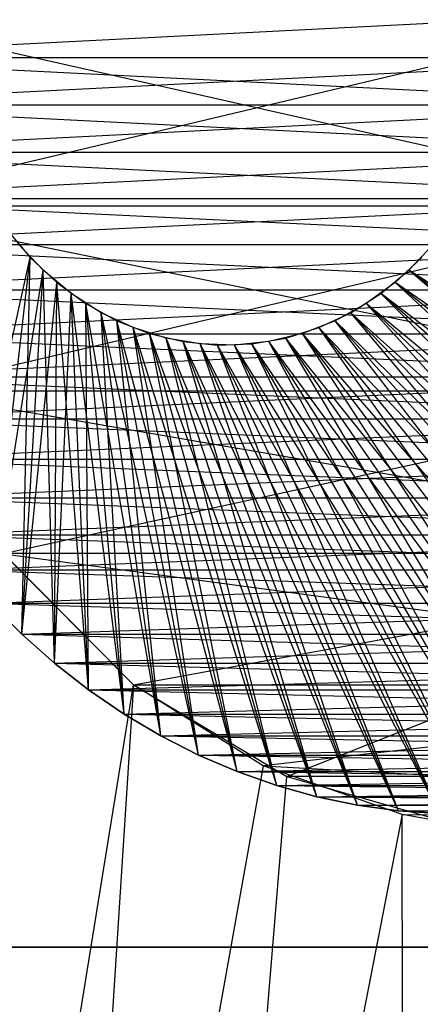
# Model space of a CAD drawing. Extents: x 0.03 to 5.34, y 0.01 to 1.62.
# Tile 20 of 33: x 3.408 to 3.4417, y 1.3791 to 1.4618. Entities that reach past the tile are written whole.
import ezdxf

# ---------------------------------------------------------------- set-up
doc = ezdxf.new("R2010")
doc.units = 0
doc.header["$MEASUREMENT"] = 0
doc.layers.get('0').update_dxf_attribs({"color": 13, "linetype": 'CONTINUOUS'})

# ---------------------------------------------------------------- blocks, each defined once
blk = doc.blocks.new('LAMPA_KINKIET_MA_Y_STL_1')
at = {"color": 0}
for p, q in [((3.46531, 1.462598, 4.172342), (3.386673, 1.458596, 4.0359)), ((3.46531, 1.462598, 4.172342), (3.386673, 1.458596, 4.0359)), ((3.464469, 1.44611, 4.169563), (3.391331, 1.462618, 4.046889)), ((3.464469, 1.44611, 4.169563), (3.391331, 1.462618, 4.046889)), ((3.393105, 1.446132, 1.322144), (3.462735, 1.462598, 1.197546)), ((3.393105, 1.446132, 1.322144), (3.462735, 1.462598, 1.197546)), ((3.386673, 1.458596, 1.33221), (3.465413, 1.458596, 1.195828)), ((3.386673, 1.458596, 1.33221), (3.465413, 1.458596, 1.195828)), ((3.386673, 1.458596, 4.0359), (3.465721, 1.454608, 4.172105)), ((3.386673, 1.458596, 4.0359), (3.465721, 1.454608, 4.172105)), ((3.386981, 1.454608, 1.332388), (3.465413, 1.458596, 1.195828)), ((3.386981, 1.454608, 1.332388), (3.465413, 1.458596, 1.195828)), ((3.386981, 1.454608, 1.332388), (3.466233, 1.450648, 1.196301)), ((3.386981, 1.454608, 1.332388), (3.466233, 1.450648, 1.196301)), ((3.386981, 1.454608, 4.035723), (3.465721, 1.454608, 4.172105)), ((3.386981, 1.454608, 4.035723), (3.465721, 1.454608, 4.172105)), ((3.387493, 1.450648, 4.035427), (3.465721, 1.454608, 4.172105)), ((3.387493, 1.450648, 4.035427), (3.465721, 1.454608, 4.172105)), ((3.387493, 1.450648, 1.332683), (3.466233, 1.450648, 1.196301)), ((3.387493, 1.450648, 1.332683), (3.466233, 1.450648, 1.196301)), ((3.387493, 1.450648, 4.035427), (3.466947, 1.44673, 4.171397)), ((3.387493, 1.450648, 4.035427), (3.466947, 1.44673, 4.171397)), ((3.388207, 1.44673, 1.333096), (3.466233, 1.450648, 1.196301)), ((3.388207, 1.44673, 1.333096), (3.466233, 1.450648, 1.196301)), ((3.388207, 1.44673, 1.333096), (3.467861, 1.442868, 1.197242)), ((3.388207, 1.44673, 1.333096), (3.467861, 1.442868, 1.197242)), ((3.388207, 1.44673, 4.035015), (3.466947, 1.44673, 4.171397)), ((3.388207, 1.44673, 4.035015), (3.466947, 1.44673, 4.171397)), ((3.389121, 1.442868, 4.034487), (3.466947, 1.44673, 4.171397)), ((3.389121, 1.442868, 4.034487), (3.466947, 1.44673, 4.171397)), ((3.393105, 1.446132, 1.322144), (3.46957, 1.43058, 1.201492)), ((3.393105, 1.446132, 1.322144), (3.46957, 1.43058, 1.201492)), ((3.464469, 1.44611, 4.169563), (3.39311, 1.44611, 4.045964)), ((3.464469, 1.44611, 4.169563), (3.39311, 1.44611, 4.045964)), ((3.464469, 1.44611, 4.169563), (3.398343, 1.430559, 4.043227)), ((3.464469, 1.44611, 4.169563), (3.398343, 1.430559, 4.043227)), ((3.4069, 1.444198, 1.389349), (3.408914, 1.441801, 1.390512)), ((3.4069, 1.444198, 1.389349), (3.408914, 1.441801, 1.390512)), ((3.389121, 1.442868, 1.333623), (3.467861, 1.442868, 1.197242)), ((3.389121, 1.442868, 1.333623), (3.467861, 1.442868, 1.197242)), ((3.389121, 1.442868, 4.034487), (3.468972, 1.439075, 4.170228)), ((3.389121, 1.442868, 4.034487), (3.468972, 1.439075, 4.170228)), ((3.390231, 1.439075, 1.334265), (3.467861, 1.442868, 1.197242)), ((3.390231, 1.439075, 1.334265), (3.467861, 1.442868, 1.197242)), ((3.41001, 1.440711, 3.976966), (3.407876, 1.442965, 3.978198)), ((3.41001, 1.440711, 3.976966), (3.407876, 1.442965, 3.978198)), ((3.440771, 1.440711, 1.408905), (3.442905, 1.442965, 1.410136)), ((3.440771, 1.440711, 1.408905), (3.442905, 1.442965, 1.410136)), ((3.403097, 1.415542, 1.341693), (3.408914, 1.441801, 1.390512)), ((3.403097, 1.415542, 1.341693), (3.408914, 1.441801, 1.390512)), ((3.405585, 1.412753, 1.343129), (3.408914, 1.441801, 1.390512)), ((3.405585, 1.412753, 1.343129), (3.408914, 1.441801, 1.390512)), ((3.408212, 1.410139, 1.344646), (3.408914, 1.441801, 1.390512)), ((3.408212, 1.410139, 1.344646), (3.408914, 1.441801, 1.390512)), ((3.408914, 1.441801, 1.390512), (3.41116, 1.439697, 1.391809)), ((3.408914, 1.441801, 1.390512), (3.41116, 1.439697, 1.391809)), ((3.441867, 1.441801, 3.958573), (3.439621, 1.439697, 3.95987)), ((3.441867, 1.441801, 3.958573), (3.439621, 1.439697, 3.95987)), ((3.405585, 1.412753, 4.024981), (3.41001, 1.440711, 3.976966)), ((3.405585, 1.412753, 4.024981), (3.41001, 1.440711, 3.976966)), ((3.408212, 1.410139, 4.023465), (3.41001, 1.440711, 3.976966)), ((3.408212, 1.410139, 4.023465), (3.41001, 1.440711, 3.976966)), ((3.41236, 1.438764, 3.975609), (3.41001, 1.440711, 3.976966)), ((3.410968, 1.40771, 4.021873), (3.41001, 1.440711, 3.976966)), ((3.41236, 1.438764, 3.975609), (3.41001, 1.440711, 3.976966)), ((3.410968, 1.40771, 4.021873), (3.41001, 1.440711, 3.976966)), ((3.438422, 1.438764, 1.407548), (3.440771, 1.440711, 1.408905)), ((3.438422, 1.438764, 1.407548), (3.440771, 1.440711, 1.408905)), ((3.479183, 1.40771, 1.385621), (3.440771, 1.440711, 1.408905)), ((3.481939, 1.410139, 1.387212), (3.440771, 1.440711, 1.408905)), ((3.479183, 1.40771, 1.385621), (3.440771, 1.440711, 1.408905)), ((3.481939, 1.410139, 1.387212), (3.440771, 1.440711, 1.408905)), ((3.484566, 1.412753, 1.388729), (3.440771, 1.440711, 1.408905)), ((3.484566, 1.412753, 1.388729), (3.440771, 1.440711, 1.408905)), ((3.408212, 1.410139, 1.344646), (3.41116, 1.439697, 1.391809)), ((3.408212, 1.410139, 1.344646), (3.41116, 1.439697, 1.391809)), ((3.410968, 1.40771, 1.346237), (3.41116, 1.439697, 1.391809)), ((3.410968, 1.40771, 1.346237), (3.41116, 1.439697, 1.391809)), ((3.41116, 1.439697, 1.391809), (3.413606, 1.437915, 1.39322)), ((3.413844, 1.405473, 1.347897), (3.41116, 1.439697, 1.391809)), ((3.413844, 1.405473, 1.347897), (3.41116, 1.439697, 1.391809)), ((3.41116, 1.439697, 1.391809), (3.413606, 1.437915, 1.39322)), ((3.439621, 1.439697, 3.95987), (3.437176, 1.437915, 3.961282)), ((3.439621, 1.439697, 3.95987), (3.437176, 1.437915, 3.961282)), ((3.481939, 1.410139, 3.980898), (3.439621, 1.439697, 3.95987)), ((3.479183, 1.40771, 3.982489), (3.439621, 1.439697, 3.95987)), ((3.481939, 1.410139, 3.980898), (3.439621, 1.439697, 3.95987)), ((3.479183, 1.40771, 3.982489), (3.439621, 1.439697, 3.95987)), ((3.476307, 1.405473, 3.98415), (3.439621, 1.439697, 3.95987)), ((3.476307, 1.405473, 3.98415), (3.439621, 1.439697, 3.95987)), ((3.390231, 1.439075, 1.334265), (3.470275, 1.435365, 1.198635)), ((3.390231, 1.439075, 1.334265), (3.470275, 1.435365, 1.198635)), ((3.390231, 1.439075, 4.033846), (3.468972, 1.439075, 4.170228)), ((3.390231, 1.439075, 4.033846), (3.468972, 1.439075, 4.170228)), ((3.391534, 1.435365, 4.033093), (3.468972, 1.439075, 4.170228)), ((3.391534, 1.435365, 4.033093), (3.468972, 1.439075, 4.170228)), ((3.410968, 1.40771, 4.021873), (3.41236, 1.438764, 3.975609)), ((3.410968, 1.40771, 4.021873), (3.41236, 1.438764, 3.975609)), ((3.414893, 1.437152, 3.974147), (3.41236, 1.438764, 3.975609)), ((3.41683, 1.403437, 4.018489), (3.41236, 1.438764, 3.975609)), ((3.414893, 1.437152, 3.974147), (3.41236, 1.438764, 3.975609)), ((3.413844, 1.405473, 4.020213), (3.41236, 1.438764, 3.975609)), ((3.41683, 1.403437, 4.018489), (3.41236, 1.438764, 3.975609)), ((3.413844, 1.405473, 4.020213), (3.41236, 1.438764, 3.975609)), ((3.435889, 1.437152, 1.406086), (3.438422, 1.438764, 1.407548)), ((3.435889, 1.437152, 1.406086), (3.438422, 1.438764, 1.407548)), ((3.473322, 1.403437, 1.382237), (3.438422, 1.438764, 1.407548)), ((3.476307, 1.405473, 1.383961), (3.438422, 1.438764, 1.407548)), ((3.473322, 1.403437, 1.382237), (3.438422, 1.438764, 1.407548)), ((3.476307, 1.405473, 1.383961), (3.438422, 1.438764, 1.407548)), ((3.479183, 1.40771, 1.385621), (3.438422, 1.438764, 1.407548)), ((3.479183, 1.40771, 1.385621), (3.438422, 1.438764, 1.407548)), ((3.413606, 1.437915, 1.39322), (3.416217, 1.436478, 1.394728)), ((3.413844, 1.405473, 1.347897), (3.413606, 1.437915, 1.39322)), ((3.41683, 1.403437, 1.349621), (3.413606, 1.437915, 1.39322)), ((3.413844, 1.405473, 1.347897), (3.413606, 1.437915, 1.39322)), ((3.41683, 1.403437, 1.349621), (3.413606, 1.437915, 1.39322)), ((3.419915, 1.401609, 1.351402), (3.413606, 1.437915, 1.39322)), ((3.419915, 1.401609, 1.351402), (3.413606, 1.437915, 1.39322)), ((3.413606, 1.437915, 1.39322), (3.416217, 1.436478, 1.394728)), ((3.437176, 1.437915, 3.961282), (3.434565, 1.436478, 3.962789)), ((3.437176, 1.437915, 3.961282), (3.434565, 1.436478, 3.962789)), ((3.476307, 1.405473, 3.98415), (3.437176, 1.437915, 3.961282)), ((3.473322, 1.403437, 3.985874), (3.437176, 1.437915, 3.961282)), ((3.476307, 1.405473, 3.98415), (3.437176, 1.437915, 3.961282)), ((3.473322, 1.403437, 3.985874), (3.437176, 1.437915, 3.961282)), ((3.470237, 1.401609, 3.987654), (3.437176, 1.437915, 3.961282)), ((3.470237, 1.401609, 3.987654), (3.437176, 1.437915, 3.961282)), ((3.417573, 1.435897, 3.9726), (3.414893, 1.437152, 3.974147)), ((3.423088, 1.399994, 4.014876), (3.414893, 1.437152, 3.974147)), ((3.417573, 1.435897, 3.9726), (3.414893, 1.437152, 3.974147)), ((3.419915, 1.401609, 4.016708), (3.414893, 1.437152, 3.974147)), ((3.423088, 1.399994, 4.014876), (3.414893, 1.437152, 3.974147)), ((3.419915, 1.401609, 4.016708), (3.414893, 1.437152, 3.974147)), ((3.41683, 1.403437, 4.018489), (3.414893, 1.437152, 3.974147)), ((3.41683, 1.403437, 4.018489), (3.414893, 1.437152, 3.974147)), ((3.433209, 1.435897, 1.404538), (3.435889, 1.437152, 1.406086)), ((3.433209, 1.435897, 1.404538), (3.435889, 1.437152, 1.406086)), ((3.467064, 1.399994, 1.378624), (3.435889, 1.437152, 1.406086)), ((3.470237, 1.401609, 1.380456), (3.435889, 1.437152, 1.406086)), ((3.467064, 1.399994, 1.378624), (3.435889, 1.437152, 1.406086)), ((3.470237, 1.401609, 1.380456), (3.435889, 1.437152, 1.406086)), ((3.473322, 1.403437, 1.382237), (3.435889, 1.437152, 1.406086)), ((3.473322, 1.403437, 1.382237), (3.435889, 1.437152, 1.406086)), ((3.416217, 1.436478, 1.394728), (3.418956, 1.435409, 1.39631)), ((3.419915, 1.401609, 1.351402), (3.416217, 1.436478, 1.394728)), ((3.423088, 1.399994, 1.353234), (3.416217, 1.436478, 1.394728)), ((3.419915, 1.401609, 1.351402), (3.416217, 1.436478, 1.394728)), ((3.423088, 1.399994, 1.353234), (3.416217, 1.436478, 1.394728)), ((3.426338, 1.3986, 1.355111), (3.416217, 1.436478, 1.394728)), ((3.426338, 1.3986, 1.355111), (3.416217, 1.436478, 1.394728)), ((3.416217, 1.436478, 1.394728), (3.418956, 1.435409, 1.39631)), ((3.420363, 1.435016, 3.970989), (3.417573, 1.435897, 3.9726)), ((3.429654, 1.397431, 4.011085), (3.417573, 1.435897, 3.9726)), ((3.420363, 1.435016, 3.970989), (3.417573, 1.435897, 3.9726)), ((3.426338, 1.3986, 4.013), (3.417573, 1.435897, 3.9726)), ((3.429654, 1.397431, 4.011085), (3.417573, 1.435897, 3.9726)), ((3.426338, 1.3986, 4.013), (3.417573, 1.435897, 3.9726)), ((3.423088, 1.399994, 4.014876), (3.417573, 1.435897, 3.9726)), ((3.423088, 1.399994, 4.014876), (3.417573, 1.435897, 3.9726)), ((3.430419, 1.435016, 1.402927), (3.433209, 1.435897, 1.404538)), ((3.430419, 1.435016, 1.402927), (3.433209, 1.435897, 1.404538)), ((3.434565, 1.436478, 3.962789), (3.431825, 1.435409, 3.964371)), ((3.434565, 1.436478, 3.962789), (3.431825, 1.435409, 3.964371)), ((3.460497, 1.397431, 1.374833), (3.433209, 1.435897, 1.404538)), ((3.463813, 1.3986, 1.376747), (3.433209, 1.435897, 1.404538)), ((3.460497, 1.397431, 1.374833), (3.433209, 1.435897, 1.404538)), ((3.463813, 1.3986, 1.376747), (3.433209, 1.435897, 1.404538)), ((3.467064, 1.399994, 1.378624), (3.433209, 1.435897, 1.404538)), ((3.467064, 1.399994, 1.378624), (3.433209, 1.435897, 1.404538)), ((3.470237, 1.401609, 3.987654), (3.434565, 1.436478, 3.962789)), ((3.467064, 1.399994, 3.989487), (3.434565, 1.436478, 3.962789)), ((3.470237, 1.401609, 3.987654), (3.434565, 1.436478, 3.962789)), ((3.467064, 1.399994, 3.989487), (3.434565, 1.436478, 3.962789)), ((3.463813, 1.3986, 3.991363), (3.434565, 1.436478, 3.962789)), ((3.463813, 1.3986, 3.991363), (3.434565, 1.436478, 3.962789)), ((3.391534, 1.435365, 1.335017), (3.470275, 1.435365, 1.198635)), ((3.391534, 1.435365, 1.335017), (3.470275, 1.435365, 1.198635)), ((3.391534, 1.435365, 4.033093), (3.471766, 1.43175, 4.168614)), ((3.391534, 1.435365, 4.033093), (3.471766, 1.43175, 4.168614)), ((3.393026, 1.43175, 1.335878), (3.470275, 1.435365, 1.198635)), ((3.393026, 1.43175, 1.335878), (3.470275, 1.435365, 1.198635)), ((3.418956, 1.435409, 1.39631), (3.421787, 1.434721, 1.397944)), ((3.426338, 1.3986, 1.355111), (3.418956, 1.435409, 1.39631)), ((3.429654, 1.397431, 1.357026), (3.418956, 1.435409, 1.39631)), ((3.426338, 1.3986, 1.355111), (3.418956, 1.435409, 1.39631)), ((3.429654, 1.397431, 1.357026), (3.418956, 1.435409, 1.39631)), ((3.433025, 1.396491, 1.358971), (3.418956, 1.435409, 1.39631)), ((3.433025, 1.396491, 1.358971), (3.418956, 1.435409, 1.39631)), ((3.418956, 1.435409, 1.39631), (3.421787, 1.434721, 1.397944)), ((3.431825, 1.435409, 3.964371), (3.428995, 1.434721, 3.966005)), ((3.431825, 1.435409, 3.964371), (3.428995, 1.434721, 3.966005)), ((3.463813, 1.3986, 3.991363), (3.431825, 1.435409, 3.964371)), ((3.460497, 1.397431, 3.993278), (3.431825, 1.435409, 3.964371)), ((3.463813, 1.3986, 3.991363), (3.431825, 1.435409, 3.964371)), ((3.460497, 1.397431, 3.993278), (3.431825, 1.435409, 3.964371)), ((3.457127, 1.396491, 3.995224), (3.431825, 1.435409, 3.964371)), ((3.457127, 1.396491, 3.995224), (3.431825, 1.435409, 3.964371)), ((3.423223, 1.434523, 3.969337), (3.420363, 1.435016, 3.970989)), ((3.436438, 1.395782, 4.007169), (3.420363, 1.435016, 3.970989)), ((3.423223, 1.434523, 3.969337), (3.420363, 1.435016, 3.970989)), ((3.433025, 1.396491, 4.009139), (3.420363, 1.435016, 3.970989)), ((3.436438, 1.395782, 4.007169), (3.420363, 1.435016, 3.970989)), ((3.433025, 1.396491, 4.009139), (3.420363, 1.435016, 3.970989)), ((3.429654, 1.397431, 4.011085), (3.420363, 1.435016, 3.970989)), ((3.429654, 1.397431, 4.011085), (3.420363, 1.435016, 3.970989)), ((3.421787, 1.434721, 1.397944), (3.424667, 1.434424, 1.399607)), ((3.433025, 1.396491, 1.358971), (3.421787, 1.434721, 1.397944)), ((3.436438, 1.395782, 1.360942), (3.421787, 1.434721, 1.397944)), ((3.433025, 1.396491, 1.358971), (3.421787, 1.434721, 1.397944)), ((3.436438, 1.395782, 1.360942), (3.421787, 1.434721, 1.397944)), ((3.439881, 1.395309, 1.36293), (3.421787, 1.434721, 1.397944)), ((3.439881, 1.395309, 1.36293), (3.421787, 1.434721, 1.397944)), ((3.421787, 1.434721, 1.397944), (3.424667, 1.434424, 1.399607)), ((3.426114, 1.434424, 3.967668), (3.423223, 1.434523, 3.969337)), ((3.443342, 1.395071, 4.003182), (3.423223, 1.434523, 3.969337)), ((3.426114, 1.434424, 3.967668), (3.423223, 1.434523, 3.969337)), ((3.439881, 1.395309, 4.005181), (3.423223, 1.434523, 3.969337)), ((3.443342, 1.395071, 4.003182), (3.423223, 1.434523, 3.969337)), ((3.439881, 1.395309, 4.005181), (3.423223, 1.434523, 3.969337)), ((3.436438, 1.395782, 4.007169), (3.423223, 1.434523, 3.969337)), ((3.436438, 1.395782, 4.007169), (3.423223, 1.434523, 3.969337)), ((3.424667, 1.434424, 1.399607), (3.427558, 1.434523, 1.401276)), ((3.424667, 1.434424, 1.399607), (3.427558, 1.434523, 1.401276)), ((3.439881, 1.395309, 1.36293), (3.424667, 1.434424, 1.399607)), ((3.443342, 1.395071, 1.364928), (3.424667, 1.434424, 1.399607)), ((3.439881, 1.395309, 1.36293), (3.424667, 1.434424, 1.399607)), ((3.443342, 1.395071, 1.364928), (3.424667, 1.434424, 1.399607)), ((3.446809, 1.395071, 1.36693), (3.424667, 1.434424, 1.399607)), ((3.446809, 1.395071, 1.36693), (3.424667, 1.434424, 1.399607)), ((3.428995, 1.434721, 3.966005), (3.426114, 1.434424, 3.967668)), ((3.428995, 1.434721, 3.966005), (3.426114, 1.434424, 3.967668)), ((3.450271, 1.395309, 3.999182), (3.426114, 1.434424, 3.967668)), ((3.446809, 1.395071, 4.00118), (3.426114, 1.434424, 3.967668)), ((3.450271, 1.395309, 3.999182), (3.426114, 1.434424, 3.967668)), ((3.446809, 1.395071, 4.00118), (3.426114, 1.434424, 3.967668)), ((3.443342, 1.395071, 4.003182), (3.426114, 1.434424, 3.967668)), ((3.443342, 1.395071, 4.003182), (3.426114, 1.434424, 3.967668)), ((3.427558, 1.434523, 1.401276), (3.430419, 1.435016, 1.402927)), ((3.427558, 1.434523, 1.401276), (3.430419, 1.435016, 1.402927)), ((3.446809, 1.395071, 1.36693), (3.427558, 1.434523, 1.401276)), ((3.450271, 1.395309, 1.368928), (3.427558, 1.434523, 1.401276)), ((3.446809, 1.395071, 1.36693), (3.427558, 1.434523, 1.401276)), ((3.450271, 1.395309, 1.368928), (3.427558, 1.434523, 1.401276)), ((3.453714, 1.395782, 1.370916), (3.427558, 1.434523, 1.401276)), ((3.453714, 1.395782, 1.370916), (3.427558, 1.434523, 1.401276)), ((3.457127, 1.396491, 3.995224), (3.428995, 1.434721, 3.966005)), ((3.453714, 1.395782, 3.997194), (3.428995, 1.434721, 3.966005)), ((3.457127, 1.396491, 3.995224), (3.428995, 1.434721, 3.966005)), ((3.453714, 1.395782, 3.997194), (3.428995, 1.434721, 3.966005)), ((3.450271, 1.395309, 3.999182), (3.428995, 1.434721, 3.966005)), ((3.450271, 1.395309, 3.999182), (3.428995, 1.434721, 3.966005)), ((3.453714, 1.395782, 1.370916), (3.430419, 1.435016, 1.402927)), ((3.457127, 1.396491, 1.372887), (3.430419, 1.435016, 1.402927)), ((3.453714, 1.395782, 1.370916), (3.430419, 1.435016, 1.402927)), ((3.457127, 1.396491, 1.372887), (3.430419, 1.435016, 1.402927)), ((3.460497, 1.397431, 1.374833), (3.430419, 1.435016, 1.402927)), ((3.460497, 1.397431, 1.374833), (3.430419, 1.435016, 1.402927)), ((3.393026, 1.43175, 1.335878), (3.47344, 1.428244, 1.200463)), ((3.393026, 1.43175, 1.335878), (3.47344, 1.428244, 1.200463)), ((3.393026, 1.43175, 4.032233), (3.471766, 1.43175, 4.168614)), ((3.393026, 1.43175, 4.032233), (3.471766, 1.43175, 4.168614)), ((3.3947, 1.428244, 4.031266), (3.471766, 1.43175, 4.168614)), ((3.3947, 1.428244, 4.031266), (3.471766, 1.43175, 4.168614)), ((3.398333, 1.43058, 1.324878), (3.46957, 1.43058, 1.201492)), ((3.398333, 1.43058, 1.324878), (3.46957, 1.43058, 1.201492)), ((3.477741, 1.416911, 4.1619), (3.398343, 1.430559, 4.043227)), ((3.477741, 1.416911, 4.1619), (3.398343, 1.430559, 4.043227)), ((3.46957, 1.43058, 1.201492), (3.406692, 1.416892, 1.329304)), ((3.46957, 1.43058, 1.201492), (3.406692, 1.416892, 1.329304)), ((3.3947, 1.428244, 1.336844), (3.47344, 1.428244, 1.200463)), ((3.3947, 1.428244, 1.336844), (3.47344, 1.428244, 1.200463)), ((3.3947, 1.428244, 4.031266), (3.475291, 1.424858, 4.166579)), ((3.3947, 1.428244, 4.031266), (3.475291, 1.424858, 4.166579)), ((3.396551, 1.424858, 1.337913), (3.47344, 1.428244, 1.200463)), ((3.396551, 1.424858, 1.337913), (3.47344, 1.428244, 1.200463)), ((3.396551, 1.424858, 1.337913), (3.477313, 1.421605, 1.202698)), ((3.396551, 1.424858, 1.337913), (3.477313, 1.421605, 1.202698)), ((3.396551, 1.424858, 4.030197), (3.475291, 1.424858, 4.166579)), ((3.396551, 1.424858, 4.030197), (3.475291, 1.424858, 4.166579)), ((3.398572, 1.421605, 4.02903), (3.475291, 1.424858, 4.166579)), ((3.398572, 1.421605, 4.02903), (3.475291, 1.424858, 4.166579)), ((3.398572, 1.421605, 1.33908), (3.477313, 1.421605, 1.202698)), ((3.398572, 1.421605, 1.33908), (3.477313, 1.421605, 1.202698)), ((3.398572, 1.421605, 4.02903), (3.479497, 1.418496, 4.164151)), ((3.398572, 1.421605, 4.02903), (3.479497, 1.418496, 4.164151)), ((3.400757, 1.418496, 1.340342), (3.477313, 1.421605, 1.202698)), ((3.400757, 1.418496, 1.340342), (3.477313, 1.421605, 1.202698)), ((3.400757, 1.418496, 1.340342), (3.481838, 1.415542, 1.205311)), ((3.400757, 1.418496, 1.340342), (3.481838, 1.415542, 1.205311)), ((3.400757, 1.418496, 4.027769), (3.479497, 1.418496, 4.164151)), ((3.400757, 1.418496, 4.027769), (3.479497, 1.418496, 4.164151)), ((3.403097, 1.415542, 4.026417), (3.479497, 1.418496, 4.164151)), ((3.403097, 1.415542, 4.026417), (3.479497, 1.418496, 4.164151)), ((3.406677, 1.416911, 4.038814), (3.417623, 1.4059, 4.032919)), ((3.477741, 1.416911, 4.1619), (3.406677, 1.416911, 4.038814)), ((3.406677, 1.416911, 4.038814), (3.417623, 1.4059, 4.032919)), ((3.477741, 1.416911, 4.1619), (3.406677, 1.416911, 4.038814)), ((3.417628, 1.405897, 1.335194), (3.406692, 1.416892, 1.329304)), ((3.406692, 1.416892, 1.329304), (3.488508, 1.405897, 1.212426)), ((3.406692, 1.416892, 1.329304), (3.488508, 1.405897, 1.212426)), ((3.417628, 1.405897, 1.335194), (3.406692, 1.416892, 1.329304)), ((3.417623, 1.4059, 4.032919), (3.477741, 1.416911, 4.1619)), ((3.417623, 1.4059, 4.032919), (3.477741, 1.416911, 4.1619)), ((3.430516, 1.398178, 4.025827), (3.477741, 1.416911, 4.1619)), ((3.430516, 1.398178, 4.025827), (3.477741, 1.416911, 4.1619)), ((3.403097, 1.415542, 1.341693), (3.481838, 1.415542, 1.205311)), ((3.403097, 1.415542, 1.341693), (3.481838, 1.415542, 1.205311)), ((3.403097, 1.415542, 4.026417), (3.484326, 1.412753, 4.161363)), ((3.403097, 1.415542, 4.026417), (3.484326, 1.412753, 4.161363)), ((3.405585, 1.412753, 1.343129), (3.481838, 1.415542, 1.205311)), ((3.405585, 1.412753, 1.343129), (3.481838, 1.415542, 1.205311)), ((3.408212, 1.410139, 1.344646), (3.405585, 1.412753, 1.343129)), ((3.405585, 1.412753, 1.343129), (3.486952, 1.410139, 1.208264)), ((3.405585, 1.412753, 1.343129), (3.486952, 1.410139, 1.208264)), ((3.408212, 1.410139, 1.344646), (3.405585, 1.412753, 1.343129)), ((3.405585, 1.412753, 4.024981), (3.484326, 1.412753, 4.161363)), ((3.405585, 1.412753, 4.024981), (3.484326, 1.412753, 4.161363)), ((3.405585, 1.412753, 4.024981), (3.408212, 1.410139, 4.023465)), ((3.405585, 1.412753, 4.024981), (3.408212, 1.410139, 4.023465)), ((3.408212, 1.410139, 4.023465), (3.484326, 1.412753, 4.161363)), ((3.408212, 1.410139, 4.023465), (3.484326, 1.412753, 4.161363)), ((3.410968, 1.40771, 1.346237), (3.408212, 1.410139, 1.344646)), ((3.408212, 1.410139, 1.344646), (3.486952, 1.410139, 1.208264)), ((3.408212, 1.410139, 1.344646), (3.486952, 1.410139, 1.208264)), ((3.410968, 1.40771, 1.346237), (3.408212, 1.410139, 1.344646)), ((3.408212, 1.410139, 4.023465), (3.489708, 1.40771, 4.158256)), ((3.408212, 1.410139, 4.023465), (3.410968, 1.40771, 4.021873)), ((3.408212, 1.410139, 4.023465), (3.489708, 1.40771, 4.158256)), ((3.408212, 1.410139, 4.023465), (3.410968, 1.40771, 4.021873)), ((3.410968, 1.40771, 1.346237), (3.486952, 1.410139, 1.208264)), ((3.410968, 1.40771, 1.346237), (3.486952, 1.410139, 1.208264)), ((3.413844, 1.405473, 1.347897), (3.410968, 1.40771, 1.346237)), ((3.410968, 1.40771, 1.346237), (3.492584, 1.405473, 1.211515)), ((3.410968, 1.40771, 1.346237), (3.492584, 1.405473, 1.211515)), ((3.413844, 1.405473, 1.347897), (3.410968, 1.40771, 1.346237)), ((3.410968, 1.40771, 4.021873), (3.489708, 1.40771, 4.158256)), ((3.410968, 1.40771, 4.021873), (3.489708, 1.40771, 4.158256)), ((3.410968, 1.40771, 4.021873), (3.413844, 1.405473, 4.020213)), ((3.410968, 1.40771, 4.021873), (3.413844, 1.405473, 4.020213)), ((3.413844, 1.405473, 4.020213), (3.489708, 1.40771, 4.158256)), ((3.413844, 1.405473, 4.020213), (3.489708, 1.40771, 4.158256)), ((3.298925, 0.675197, 1.277112), (3.417628, 1.405897, 1.335194)), ((3.298925, 0.675197, 1.277112), (3.417628, 1.405897, 1.335194)), ((3.417623, 1.4059, 4.032919), (3.370538, 0.675197, 4.05748)), ((3.417623, 1.4059, 4.032919), (3.370538, 0.675197, 4.05748)), ((3.41683, 1.403437, 1.349621), (3.413844, 1.405473, 1.347897)), ((3.413844, 1.405473, 1.347897), (3.492584, 1.405473, 1.211515)), ((3.413844, 1.405473, 1.347897), (3.492584, 1.405473, 1.211515)), ((3.41683, 1.403437, 1.349621), (3.413844, 1.405473, 1.347897)), ((3.413844, 1.405473, 4.020213), (3.49557, 1.403437, 4.154871)), ((3.413844, 1.405473, 4.020213), (3.41683, 1.403437, 4.018489)), ((3.413844, 1.405473, 4.020213), (3.49557, 1.403437, 4.154871)), ((3.413844, 1.405473, 4.020213), (3.41683, 1.403437, 4.018489)), ((3.41683, 1.403437, 1.349621), (3.492584, 1.405473, 1.211515)), ((3.41683, 1.403437, 1.349621), (3.492584, 1.405473, 1.211515)), ((3.417623, 1.4059, 4.032919), (3.430516, 1.398178, 4.025827)), ((3.417623, 1.4059, 4.032919), (3.430516, 1.398178, 4.025827)), ((3.428516, 1.399093, 1.341173), (3.417628, 1.405897, 1.335194)), ((3.417628, 1.405897, 1.335194), (3.488508, 1.405897, 1.212426)), ((3.417628, 1.405897, 1.335194), (3.488508, 1.405897, 1.212426)), ((3.428516, 1.399093, 1.341173), (3.417628, 1.405897, 1.335194)), ((3.488508, 1.405897, 1.212426), (3.428516, 1.399093, 1.341173)), ((3.488508, 1.405897, 1.212426), (3.428516, 1.399093, 1.341173)), ((3.419915, 1.401609, 1.351402), (3.41683, 1.403437, 1.349621)), ((3.41683, 1.403437, 1.349621), (3.498655, 1.401609, 1.21502)), ((3.41683, 1.403437, 1.349621), (3.498655, 1.401609, 1.21502)), ((3.419915, 1.401609, 1.351402), (3.41683, 1.403437, 1.349621)), ((3.41683, 1.403437, 4.018489), (3.49557, 1.403437, 4.154871)), ((3.41683, 1.403437, 4.018489), (3.49557, 1.403437, 4.154871)), ((3.41683, 1.403437, 4.018489), (3.419915, 1.401609, 4.016708)), ((3.41683, 1.403437, 4.018489), (3.419915, 1.401609, 4.016708)), ((3.419915, 1.401609, 4.016708), (3.49557, 1.403437, 4.154871)), ((3.419915, 1.401609, 4.016708), (3.49557, 1.403437, 4.154871)), ((3.423088, 1.399994, 1.353234), (3.419915, 1.401609, 1.351402)), ((3.419915, 1.401609, 1.351402), (3.498655, 1.401609, 1.21502)), ((3.419915, 1.401609, 1.351402), (3.498655, 1.401609, 1.21502)), ((3.423088, 1.399994, 1.353234), (3.419915, 1.401609, 1.351402)), ((3.419915, 1.401609, 4.016708), (3.501828, 1.399994, 4.151258)), ((3.419915, 1.401609, 4.016708), (3.423088, 1.399994, 4.014876)), ((3.419915, 1.401609, 4.016708), (3.501828, 1.399994, 4.151258)), ((3.419915, 1.401609, 4.016708), (3.423088, 1.399994, 4.014876)), ((3.423088, 1.399994, 1.353234), (3.498655, 1.401609, 1.21502)), ((3.423088, 1.399994, 1.353234), (3.498655, 1.401609, 1.21502)), ((3.426338, 1.3986, 1.355111), (3.423088, 1.399994, 1.353234)), ((3.423088, 1.399994, 1.353234), (3.505078, 1.3986, 1.218729)), ((3.423088, 1.399994, 1.353234), (3.505078, 1.3986, 1.218729)), ((3.426338, 1.3986, 1.355111), (3.423088, 1.399994, 1.353234)), ((3.423088, 1.399994, 4.014876), (3.501828, 1.399994, 4.151258)), ((3.423088, 1.399994, 4.014876), (3.501828, 1.399994, 4.151258)), ((3.423088, 1.399994, 4.014876), (3.426338, 1.3986, 4.013)), ((3.423088, 1.399994, 4.014876), (3.426338, 1.3986, 4.013)), ((3.426338, 1.3986, 4.013), (3.501828, 1.399994, 4.151258)), ((3.426338, 1.3986, 4.013), (3.501828, 1.399994, 4.151258)), ((3.428516, 1.399093, 1.341173), (3.298925, 0.675197, 1.277112)), ((3.428516, 1.399093, 1.341173), (3.298925, 0.675197, 1.277112)), ((3.440215, 1.394999, 1.347725), (3.428516, 1.399093, 1.341173)), ((3.428516, 1.399093, 1.341173), (3.51521, 1.394203, 1.227843)), ((3.440215, 1.394999, 1.347725), (3.428516, 1.399093, 1.341173)), ((3.428516, 1.399093, 1.341173), (3.51521, 1.394203, 1.227843)), ((3.370538, 0.675197, 4.05748), (3.430516, 1.398178, 4.025827)), ((3.370538, 0.675197, 4.05748), (3.430516, 1.398178, 4.025827)), ((3.429654, 1.397431, 1.357026), (3.426338, 1.3986, 1.355111)), ((3.426338, 1.3986, 1.355111), (3.505078, 1.3986, 1.218729)), ((3.426338, 1.3986, 1.355111), (3.505078, 1.3986, 1.218729)), ((3.429654, 1.397431, 1.357026), (3.426338, 1.3986, 1.355111)), ((3.426338, 1.3986, 4.013), (3.508394, 1.397431, 4.147467)), ((3.426338, 1.3986, 4.013), (3.429654, 1.397431, 4.011085)), ((3.426338, 1.3986, 4.013), (3.508394, 1.397431, 4.147467)), ((3.426338, 1.3986, 4.013), (3.429654, 1.397431, 4.011085)), ((3.429654, 1.397431, 1.357026), (3.505078, 1.3986, 1.218729)), ((3.429654, 1.397431, 1.357026), (3.505078, 1.3986, 1.218729)), ((3.430516, 1.398178, 4.025827), (3.444565, 1.394204, 4.017914)), ((3.501244, 1.398178, 4.148331), (3.430516, 1.398178, 4.025827)), ((3.430516, 1.398178, 4.025827), (3.444565, 1.394204, 4.017914)), ((3.501244, 1.398178, 4.148331), (3.430516, 1.398178, 4.025827)), ((3.433025, 1.396491, 1.358971), (3.429654, 1.397431, 1.357026)), ((3.429654, 1.397431, 1.357026), (3.511765, 1.396491, 1.22259)), ((3.429654, 1.397431, 1.357026), (3.511765, 1.396491, 1.22259)), ((3.433025, 1.396491, 1.358971), (3.429654, 1.397431, 1.357026)), ((3.429654, 1.397431, 4.011085), (3.508394, 1.397431, 4.147467)), ((3.429654, 1.397431, 4.011085), (3.508394, 1.397431, 4.147467)), ((3.429654, 1.397431, 4.011085), (3.433025, 1.396491, 4.009139)), ((3.429654, 1.397431, 4.011085), (3.433025, 1.396491, 4.009139)), ((3.433025, 1.396491, 4.009139), (3.508394, 1.397431, 4.147467)), ((3.433025, 1.396491, 4.009139), (3.508394, 1.397431, 4.147467)), ((3.436438, 1.395782, 1.360942), (3.433025, 1.396491, 1.358971)), ((3.433025, 1.396491, 1.358971), (3.511765, 1.396491, 1.22259)), ((3.433025, 1.396491, 1.358971), (3.511765, 1.396491, 1.22259)), ((3.436438, 1.395782, 1.360942), (3.433025, 1.396491, 1.358971)), ((3.433025, 1.396491, 4.009139), (3.515178, 1.395782, 4.143551)), ((3.433025, 1.396491, 4.009139), (3.436438, 1.395782, 4.007169)), ((3.433025, 1.396491, 4.009139), (3.515178, 1.395782, 4.143551)), ((3.433025, 1.396491, 4.009139), (3.436438, 1.395782, 4.007169)), ((3.436438, 1.395782, 1.360942), (3.511765, 1.396491, 1.22259)), ((3.436438, 1.395782, 1.360942), (3.511765, 1.396491, 1.22259)), ((3.439881, 1.395309, 1.36293), (3.436438, 1.395782, 1.360942)), ((3.436438, 1.395782, 1.360942), (3.518621, 1.395309, 1.226548)), ((3.436438, 1.395782, 1.360942), (3.518621, 1.395309, 1.226548)), ((3.439881, 1.395309, 1.36293), (3.436438, 1.395782, 1.360942)), ((3.436438, 1.395782, 4.007169), (3.515178, 1.395782, 4.143551)), ((3.436438, 1.395782, 4.007169), (3.515178, 1.395782, 4.143551)), ((3.436438, 1.395782, 4.007169), (3.439881, 1.395309, 4.005181)), ((3.436438, 1.395782, 4.007169), (3.439881, 1.395309, 4.005181)), ((3.439881, 1.395309, 4.005181), (3.515178, 1.395782, 4.143551)), ((3.439881, 1.395309, 4.005181), (3.515178, 1.395782, 4.143551)), ((3.440215, 1.394999, 1.347725), (3.298925, 0.675197, 1.277112)), ((3.440215, 1.394999, 1.347725), (3.298925, 0.675197, 1.277112)), ((3.443342, 1.395071, 1.364928), (3.439881, 1.395309, 1.36293)), ((3.439881, 1.395309, 1.36293), (3.518621, 1.395309, 1.226548)), ((3.439881, 1.395309, 1.36293), (3.518621, 1.395309, 1.226548)), ((3.443342, 1.395071, 1.364928), (3.439881, 1.395309, 1.36293)), ((3.439881, 1.395309, 4.005181), (3.522082, 1.395071, 4.139564)), ((3.439881, 1.395309, 4.005181), (3.443342, 1.395071, 4.003182)), ((3.439881, 1.395309, 4.005181), (3.522082, 1.395071, 4.139564)), ((3.439881, 1.395309, 4.005181), (3.443342, 1.395071, 4.003182)), ((3.44033, 0.675197, 1.347791), (3.440215, 1.394999, 1.347725)), ((3.444569, 1.394203, 1.350198), (3.440215, 1.394999, 1.347725)), ((3.44033, 0.675197, 1.347791), (3.440215, 1.394999, 1.347725)), ((3.440215, 1.394999, 1.347725), (3.51521, 1.394203, 1.227843)), ((3.440215, 1.394999, 1.347725), (3.51521, 1.394203, 1.227843)), ((3.444569, 1.394203, 1.350198), (3.440215, 1.394999, 1.347725)), ((3.393247, 1.383858, 1.357251), (3.519881, 1.383858, 1.433153)), ((3.519881, 1.383858, 3.934958), (3.393247, 1.383858, 4.010859)), ((3.393247, 1.383858, 1.357251), (3.519881, 1.383858, 1.433153)), ((3.519881, 1.383858, 3.934958), (3.393247, 1.383858, 4.010859))]:
    blk.add_line(p, q, dxfattribs=at)

msp = doc.modelspace()

# ---------------------------------------------------------------- block references
at = {"color": 0}
msp.add_blockref('LAMPA_KINKIET_MA_Y_STL_1', (0, 0), dxfattribs=at)

doc.saveas('drawing.dxf')
